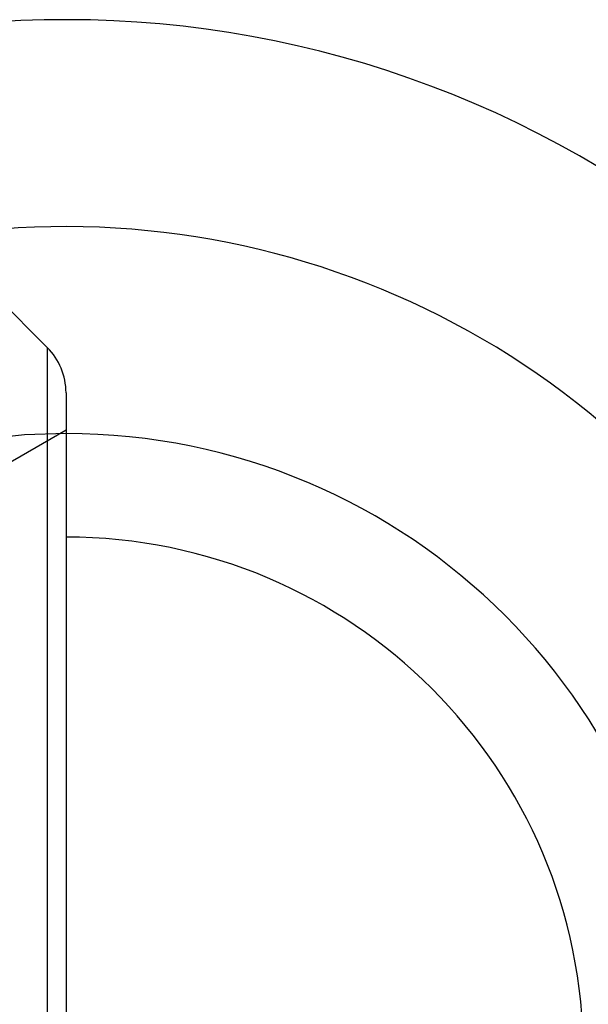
# Model space of a CAD drawing. Header units: millimetres. Extents: x 435 to 565, y 480 to 520.
# Tile 10 of 11: x 543 to 552, y 501 to 516. Entities that reach past the tile are written whole.
import ezdxf

# ---------------------------------------------------------------- set-up
doc = ezdxf.new("R2010")
doc.units = ezdxf.units.MM
doc.header["$LTSCALE"] = 65.185185
doc.linetypes.add('HIDDEN', pattern=[0.2, 0.1, -0.1])
doc.layers.add('KONST.EL_MIT_GEO', color=7, linetype='CONTINUOUS')
doc.layers.add('KURVEN', color=7, linetype='CONTINUOUS')

msp = doc.modelspace()

# ---------------------------------------------------------------- linework, layer by layer
at = {"layer": 'KONST.EL_MIT_GEO', "color": 7, "linetype": 'Continuous'}
for p, q in [((543.48, 510.932), (542.656, 511.757)), ((543.48, 510.932), (543.48, 489.068)), ((543.77, 510.232), (543.77, 489.768))]:
    msp.add_line(p, q, dxfattribs=at)
at = {"layer": 'KONST.EL_MIT_GEO', "color": 8, "linetype": 'HIDDEN'}
msp.add_line((543.77, 509.652), (542.484, 508.91), dxfattribs=at)
at = {"layer": 'KONST.EL_MIT_GEO', "color": 7, "linetype": 'Continuous'}
msp.add_arc((542.78, 510.232), 0.99, 0, 45, dxfattribs=at)
at = {"layer": 'KURVEN', "color": 40, "linetype": 'Continuous'}
msp.add_line((543.77, 510.233), (543.77, 489.767), dxfattribs=at)
for radius, start, end in [(16, 235.3144, 126.6855), (12.8, 251.1744, 108.2355), (9.6, 270.0001, 90), (8, 270.0001, 90)]:
    msp.add_arc((543.77, 500), radius, start, end, dxfattribs=at)
at = {"layer": 'KURVEN', "color": 8, "linetype": 'HIDDEN'}
msp.add_arc((543.77, 500), 9.6, 90, 270.0001, dxfattribs=at)

doc.saveas('drawing.dxf')
